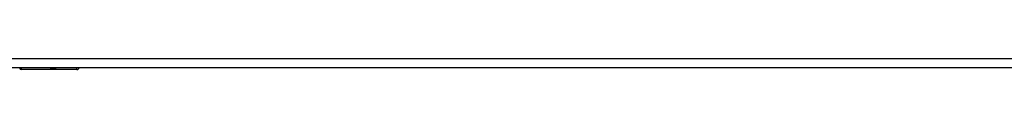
# Model space of a CAD drawing. Header units: inches. Extents: x 25 to 627, y 68 to 290.
# Tile 105 of 250: x 245.238 to 255.647, y 160.652 to 160.771. Entities that reach past the tile are written whole.
import ezdxf

# ---------------------------------------------------------------- set-up
doc = ezdxf.new("R2010")
doc.units = ezdxf.units.IN
doc.header["$MEASUREMENT"] = 0
doc.layers.add('Visible Edges(ANSI)', color=7, linetype='Continuous', lineweight=25)
doc.layers.add('Visible Tangent Edges(ANSI)', color=7, linetype='Continuous', lineweight=25)

msp = doc.modelspace()

# ---------------------------------------------------------------- linework, layer by layer
at = {"layer": 'Visible Edges(ANSI)'}
for p, q in [((265.86, 160.672), (206.255, 160.672)), ((245.238, 160.668), (245.238, 160.672)), ((245.843, 160.652), (245.253, 160.652)), ((265.958, 160.67), (245.862, 160.67))]:
    msp.add_line(p, q, dxfattribs=at)
for centre, radius, start, end in [((245.253, 160.668), 0.0157, 180, 270), ((245.843, 160.672), 0.0197, 270, 359.45)]:
    msp.add_arc(centre, radius, start, end, dxfattribs=at)
at = {"layer": 'Visible Tangent Edges(ANSI)'}
for p, q in [((206.255, 160.771), (265.86, 160.771)), ((245.253, 160.672), (245.253, 160.652)), ((245.843, 160.652), (245.843, 160.672))]:
    msp.add_line(p, q, dxfattribs=at)
at = {"layer": 'Visible Tangent Edges(ANSI)', "flags": 128}
for points in [[(245.561, 160.672), (245.562, 160.67), (245.563, 160.669), (245.565, 160.667), (245.566, 160.666), (245.569, 160.665), (245.571, 160.664), (245.574, 160.663), (245.577, 160.662), (245.581, 160.662), (245.584, 160.661), (245.588, 160.661), (245.592, 160.661), (245.596, 160.661), (245.599, 160.661), (245.603, 160.662), (245.606, 160.662), (245.61, 160.663), (245.612, 160.664), (245.615, 160.665), (245.617, 160.666), (245.619, 160.667), (245.621, 160.669), (245.622, 160.67), (245.623, 160.672)], [(245.603, 160.672), (245.602, 160.672), (245.601, 160.671), (245.601, 160.671), (245.6, 160.671), (245.599, 160.671), (245.598, 160.671), (245.597, 160.671), (245.596, 160.671), (245.595, 160.67), (245.594, 160.67), (245.593, 160.67), (245.592, 160.67), (245.591, 160.67), (245.59, 160.67), (245.589, 160.67), (245.588, 160.671), (245.587, 160.671), (245.586, 160.671), (245.585, 160.671), (245.584, 160.671), (245.583, 160.671), (245.582, 160.671), (245.581, 160.672), (245.581, 160.672)]]:
    msp.add_lwpolyline(points, dxfattribs=at)

doc.saveas('drawing.dxf')
